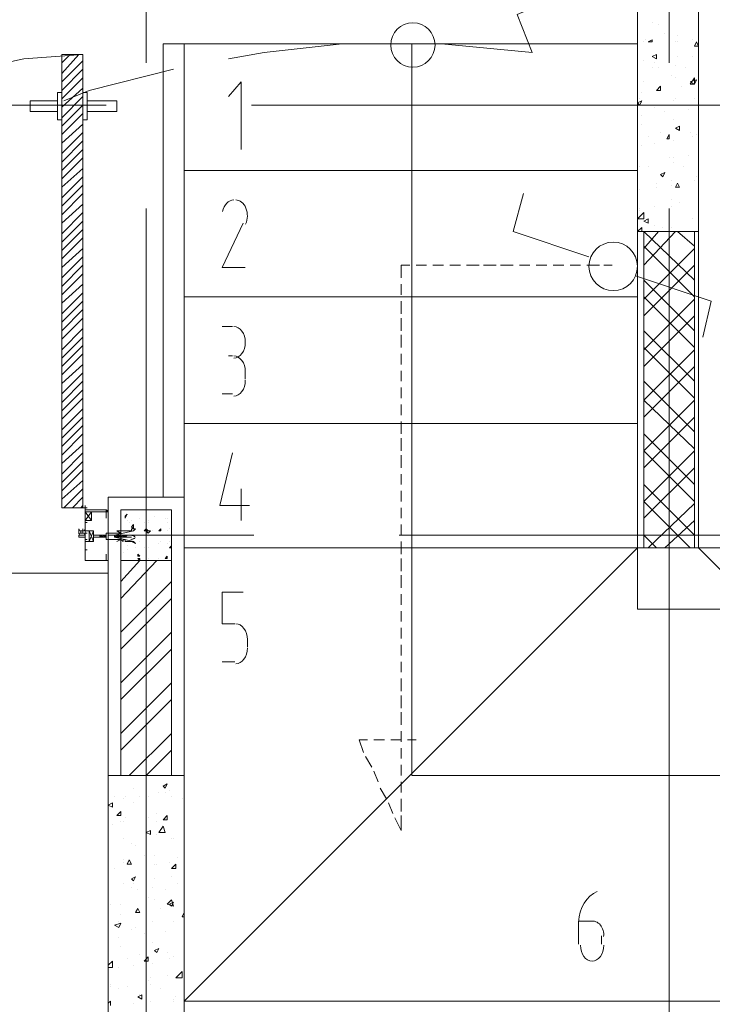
# Model space of a CAD drawing. Header units: millimetres. Extents: x 17 to 403, y 12 to 285.
# Tile 40 of 145: x 121 to 135, y 128 to 148. Entities that reach past the tile are written whole.
import ezdxf

# ---------------------------------------------------------------- set-up
doc = ezdxf.new("R2010")
doc.units = ezdxf.units.MM
doc.layers.add('LINE_000000', color=7, linetype='Continuous')

msp = doc.modelspace()

# ---------------------------------------------------------------- linework, layer by layer
at = {"layer": 'LINE_000000', "lineweight": 0}
for p, q in [((133.519, 151.257), (133.519, 137.033)), ((134.747, 151.257), (134.747, 137.033)), ((123.656, 149.691), (123.656, 146.77)), ((134.154, 149.691), (134.154, 146.77)), ((133.816, 147.574), (133.816, 147.574)), ((133.943, 147.532), (133.943, 147.532)), ((134.07, 147.362), (134.07, 147.362)), ((134.324, 147.32), (134.324, 147.32)), ((133.646, 147.193), (133.646, 147.193)), ((133.689, 147.235), (133.689, 147.235)), ((133.731, 147.193), (133.816, 147.235)), ((133.731, 147.193), (133.816, 147.193)), ((133.816, 147.193), (133.816, 147.235)), ((134.281, 147.193), (134.281, 147.193)), ((134.324, 147.193), (134.324, 147.193)), ((134.62, 147.235), (134.62, 147.235)), ((134.662, 147.108), (134.705, 147.193)), ((134.662, 147.108), (134.747, 147.108)), ((134.747, 147.108), (134.705, 147.193)), ((121.962, 146.77), (122.132, 146.939)), ((121.962, 146.558), (122.301, 146.939)), ((133.816, 146.897), (133.9, 146.939)), ((133.816, 146.897), (133.9, 146.854)), ((133.9, 146.854), (133.9, 146.939)), ((134.324, 146.897), (134.324, 146.897)), ((134.62, 146.897), (134.62, 146.897)), ((121.962, 146.389), (122.386, 146.812)), ((133.646, 146.812), (133.646, 146.812)), ((133.858, 146.77), (133.858, 146.77)), ((134.281, 146.727), (134.281, 146.727)), ((121.962, 146.219), (122.386, 146.643)), ((133.816, 146.685), (133.816, 146.685)), ((133.943, 146.685), (133.943, 146.685)), ((134.197, 146.516), (134.197, 146.516)), ((134.493, 146.685), (134.493, 146.685)), ((121.962, 146.05), (122.386, 146.473)), ((133.646, 146.389), (133.646, 146.389)), ((133.9, 146.219), (133.985, 146.304)), ((133.985, 146.219), (133.985, 146.304)), ((134.281, 146.473), (134.281, 146.473)), ((134.408, 146.304), (134.408, 146.304)), ((134.578, 146.346), (134.662, 146.473)), ((134.578, 146.389), (134.705, 146.431)), ((134.578, 146.389), (134.662, 146.346)), ((134.578, 146.346), (134.662, 146.346)), ((134.662, 146.346), (134.662, 146.473)), ((134.662, 146.346), (134.705, 146.431)), ((121.962, 146.177), (121.878, 146.177)), ((121.878, 146.177), (121.878, 145.627)), ((121.962, 145.881), (122.386, 146.262)), ((122.386, 146.177), (122.47, 146.177)), ((122.47, 146.177), (122.47, 145.627)), ((133.604, 146.177), (133.604, 146.177)), ((133.9, 146.219), (133.985, 146.219)), ((133.943, 146.219), (133.943, 146.219)), ((122.851, 145.923), (119.93, 145.923)), ((121.327, 146.008), (121.327, 145.796)), ((121.878, 146.008), (121.327, 146.008)), ((121.962, 145.669), (122.386, 146.092)), ((121.962, 145.5), (122.386, 145.923)), ((122.47, 146.008), (123.063, 146.008)), ((123.063, 146.008), (123.063, 145.796)), ((143.298, 145.923), (125.772, 145.923)), ((133.519, 145.965), (133.604, 146.008)), ((133.519, 145.965), (133.562, 145.923)), ((133.562, 146.05), (133.562, 146.05)), ((133.562, 145.923), (133.604, 146.008)), ((133.604, 145.965), (133.604, 145.965)), ((133.9, 145.923), (133.9, 145.923)), ((134.239, 146.008), (134.239, 146.008)), ((134.281, 146.05), (134.281, 146.05)), ((134.662, 146.05), (134.662, 146.05)), ((121.878, 145.796), (121.327, 145.796)), ((121.962, 145.33), (122.386, 145.754)), ((122.47, 145.796), (123.063, 145.796)), ((133.604, 145.711), (133.604, 145.711)), ((133.858, 145.881), (133.858, 145.881)), ((134.07, 145.796), (134.07, 145.796)), ((134.535, 145.838), (134.535, 145.838)), ((121.962, 145.627), (121.878, 145.627)), ((121.962, 145.161), (122.386, 145.542)), ((122.386, 145.627), (122.47, 145.627)), ((133.604, 145.542), (133.604, 145.542)), ((134.239, 145.627), (134.239, 145.627)), ((121.962, 144.949), (122.386, 145.373)), ((133.985, 145.373), (133.985, 145.373)), ((134.112, 145.246), (134.154, 145.33)), ((134.154, 145.246), (134.154, 145.33)), ((134.281, 145.457), (134.366, 145.5)), ((134.281, 145.457), (134.366, 145.415)), ((134.366, 145.415), (134.366, 145.5)), ((134.578, 145.373), (134.578, 145.373)), ((134.705, 145.33), (134.705, 145.33)), ((121.962, 144.78), (122.386, 145.203)), ((133.604, 145.119), (133.604, 145.119)), ((133.731, 145.288), (133.731, 145.288)), ((133.858, 145.161), (133.858, 145.161)), ((134.112, 145.246), (134.154, 145.246)), ((134.239, 145.203), (134.239, 145.203)), ((134.62, 145.288), (134.62, 145.288)), ((121.962, 144.611), (122.386, 145.034)), ((121.962, 144.441), (122.386, 144.865)), ((134.154, 144.865), (134.154, 144.865)), ((134.239, 144.865), (134.239, 144.865)), ((134.239, 144.78), (134.239, 144.78)), ((134.535, 144.907), (134.535, 144.907)), ((134.747, 144.907), (134.747, 144.907)), ((134.747, 144.907), (134.747, 144.907)), ((121.962, 144.272), (122.386, 144.653)), ((133.562, 144.695), (133.562, 144.695)), ((133.731, 144.695), (133.731, 144.695)), ((133.985, 144.526), (134.07, 144.568)), ((133.985, 144.526), (134.027, 144.484)), ((134.027, 144.484), (134.07, 144.568)), ((134.027, 144.526), (134.027, 144.526)), ((134.451, 144.695), (134.451, 144.695)), ((121.962, 144.06), (122.386, 144.484)), ((133.9, 144.357), (133.9, 144.357)), ((134.197, 144.399), (134.197, 144.399)), ((134.281, 144.272), (134.324, 144.357)), ((134.366, 144.272), (134.324, 144.357)), ((134.662, 144.399), (134.662, 144.399)), ((134.705, 144.484), (134.705, 144.484)), ((134.705, 144.484), (134.705, 144.484)), ((121.962, 143.891), (122.386, 144.314)), ((121.962, 143.722), (122.386, 144.145)), ((133.562, 144.23), (133.562, 144.23)), ((133.9, 144.272), (133.9, 144.272)), ((134.197, 144.314), (134.197, 144.314)), ((134.281, 144.272), (134.366, 144.272)), ((121.962, 143.552), (122.386, 143.933)), ((134.197, 144.018), (134.197, 144.018)), ((134.366, 143.976), (134.366, 143.976)), ((134.747, 144.018), (134.747, 144.018)), ((134.747, 144.018), (134.747, 144.018)), ((121.962, 143.341), (122.386, 143.764)), ((123.656, 143.849), (123.656, 126.323)), ((133.519, 143.637), (133.646, 143.764)), ((133.562, 143.849), (133.562, 143.849)), ((133.562, 143.806), (133.562, 143.806)), ((133.646, 143.637), (133.646, 143.764)), ((133.858, 143.891), (133.858, 143.891)), ((134.154, 143.849), (134.154, 126.323)), ((134.197, 143.891), (134.197, 143.891)), ((121.962, 143.171), (122.386, 143.595)), ((133.519, 143.637), (133.646, 143.637)), ((133.646, 143.595), (133.731, 143.637)), ((133.646, 143.595), (133.731, 143.552)), ((133.731, 143.552), (133.731, 143.637)), ((134.62, 143.637), (134.62, 143.637)), ((121.962, 143.002), (122.386, 143.425)), ((133.519, 143.383), (133.604, 143.468)), ((133.519, 143.383), (133.519, 143.383)), ((133.519, 143.383), (133.519, 143.383)), ((133.604, 143.383), (133.604, 143.468)), ((133.646, 143.044), (133.943, 143.383)), ((133.646, 142.706), (134.281, 143.383)), ((134.662, 142.409), (133.646, 143.383)), ((133.858, 143.51), (133.858, 143.51)), ((134.027, 143.468), (134.027, 143.468)), ((134.197, 143.468), (134.197, 143.468)), ((134.662, 143.087), (134.324, 143.383)), ((121.962, 142.833), (122.386, 143.256)), ((121.962, 142.663), (122.386, 143.044)), ((134.662, 142.071), (133.646, 143.087)), ((133.646, 142.028), (134.662, 143.044)), ((121.962, 142.452), (122.386, 142.875)), ((121.962, 142.282), (122.386, 142.706)), ((129.286, 142.706), (129.074, 142.706)), ((129.625, 142.706), (129.413, 142.706)), ((129.963, 142.706), (129.752, 142.706)), ((130.344, 142.706), (130.09, 142.706)), ((130.683, 142.706), (130.429, 142.706)), ((131.022, 142.706), (130.768, 142.706)), ((131.36, 142.706), (131.149, 142.706)), ((131.699, 142.706), (131.487, 142.706)), ((132.038, 142.706), (131.826, 142.706)), ((132.376, 142.706), (132.165, 142.706)), ((132.757, 142.706), (132.503, 142.706)), ((133.011, 142.706), (132.842, 142.706)), ((133.646, 141.69), (134.662, 142.706)), ((121.962, 142.113), (122.386, 142.536)), ((134.662, 141.393), (133.646, 142.409)), ((121.962, 141.944), (122.386, 142.325)), ((121.962, 141.732), (122.386, 142.155)), ((128.778, 142.325), (128.778, 142.113)), ((121.962, 141.563), (122.386, 141.986)), ((128.778, 141.986), (128.778, 141.732)), ((134.662, 141.055), (133.646, 142.071)), ((133.646, 141.012), (134.662, 142.028)), ((121.962, 141.393), (122.386, 141.817)), ((121.962, 141.224), (122.386, 141.647)), ((128.778, 141.647), (128.778, 141.393)), ((133.646, 140.674), (134.662, 141.69)), ((121.962, 141.012), (122.386, 141.436)), ((125.18, 141.478), (125.391, 141.478)), ((134.662, 140.377), (133.646, 141.393)), ((121.962, 140.843), (122.386, 141.266)), ((128.778, 141.309), (128.778, 141.055)), ((121.962, 140.674), (122.386, 141.097)), ((134.662, 140.039), (133.646, 141.055)), ((133.646, 139.996), (134.662, 141.012)), ((121.962, 140.504), (122.386, 140.928)), ((125.391, 140.885), (125.307, 140.885)), ((128.778, 140.928), (128.778, 140.716)), ((121.962, 140.335), (122.386, 140.716)), ((125.645, 140.589), (125.645, 140.42)), ((128.778, 140.589), (128.778, 140.377)), ((133.646, 139.658), (134.662, 140.674)), ((121.962, 140.123), (122.386, 140.547)), ((121.962, 139.954), (122.386, 140.377)), ((134.662, 139.361), (133.646, 140.377)), ((121.962, 139.785), (122.386, 140.208)), ((128.778, 140.25), (128.778, 140.039)), ((121.962, 139.615), (122.386, 140.039)), ((125.391, 140.123), (125.18, 140.123)), ((133.646, 138.98), (134.662, 139.996)), ((134.662, 139.023), (133.646, 139.996)), ((121.962, 139.404), (122.386, 139.827)), ((128.778, 139.912), (128.778, 139.7)), ((121.962, 139.234), (122.386, 139.658)), ((133.646, 138.642), (134.662, 139.658)), ((121.962, 139.065), (122.386, 139.488)), ((128.778, 139.573), (128.778, 139.319)), ((121.962, 138.896), (122.386, 139.319)), ((128.778, 139.234), (128.778, 138.98)), ((134.662, 138.303), (133.646, 139.319)), ((121.962, 138.726), (122.386, 139.107)), ((121.962, 138.515), (122.386, 138.938)), ((128.778, 138.896), (128.778, 138.642)), ((133.646, 137.964), (134.662, 138.98)), ((134.662, 137.964), (133.646, 138.98)), ((121.962, 138.345), (122.386, 138.769)), ((121.962, 138.176), (122.386, 138.599)), ((133.646, 137.626), (134.662, 138.642)), ((121.962, 138.007), (122.386, 138.388)), ((128.778, 138.515), (128.778, 138.303)), ((122.005, 137.837), (122.386, 138.218)), ((125.561, 138.218), (125.561, 137.583)), ((134.662, 137.287), (133.646, 138.303)), ((122.174, 137.837), (122.386, 138.049)), ((128.778, 138.176), (128.778, 137.964)), ((122.343, 137.837), (122.386, 137.88)), ((122.386, 137.837), (122.47, 137.837)), ((122.428, 137.88), (122.428, 137.795)), ((122.428, 137.837), (122.428, 137.837)), ((122.428, 137.837), (122.428, 137.837)), ((122.894, 137.837), (122.894, 137.837)), ((128.778, 137.837), (128.778, 137.626)), ((134.578, 137.033), (133.646, 137.964)), ((133.731, 137.033), (134.662, 137.922)), ((122.428, 137.753), (122.555, 137.583)), ((122.428, 137.583), (122.555, 137.753)), ((122.894, 137.753), (122.894, 137.753)), ((122.894, 137.753), (122.894, 137.753)), ((123.232, 137.668), (123.275, 137.71)), ((123.232, 137.626), (123.275, 137.71)), ((123.232, 137.668), (123.232, 137.626)), ((123.529, 137.626), (123.529, 137.626)), ((123.825, 137.668), (123.825, 137.668)), ((124.037, 137.626), (124.037, 137.626)), ((124.079, 137.626), (124.079, 137.626)), ((122.386, 137.329), (122.386, 137.414)), ((122.428, 137.583), (122.428, 137.499)), ((122.428, 137.583), (122.428, 137.499)), ((122.428, 137.541), (122.47, 137.541)), ((122.428, 137.541), (122.428, 137.541)), ((122.428, 137.541), (122.428, 137.541)), ((122.428, 137.541), (122.428, 137.541)), ((122.428, 137.541), (122.47, 137.541)), ((122.47, 137.541), (122.47, 137.541)), ((122.47, 137.541), (122.47, 137.541)), ((123.275, 137.583), (123.275, 137.583)), ((123.317, 137.541), (123.317, 137.541)), ((123.359, 137.583), (123.359, 137.583)), ((123.359, 137.456), (123.402, 137.499)), ((123.359, 137.456), (123.402, 137.414)), ((123.402, 137.414), (123.402, 137.499)), ((123.613, 137.541), (123.613, 137.541)), ((123.698, 137.583), (123.698, 137.583)), ((123.698, 137.541), (123.698, 137.541)), ((123.91, 137.372), (123.952, 137.414)), ((123.952, 137.372), (123.952, 137.414)), ((124.079, 137.541), (124.079, 137.541)), ((124.121, 137.414), (124.121, 137.414)), ((128.778, 137.499), (128.778, 137.287)), ((134.07, 137.033), (134.662, 137.583)), ((122.513, 137.372), (122.597, 137.16)), ((122.597, 137.372), (122.513, 137.16)), ((122.513, 137.372), (122.597, 137.16)), ((122.597, 137.372), (122.513, 137.16)), ((122.767, 137.287), (122.724, 137.245)), ((122.724, 137.287), (122.724, 137.287)), ((122.767, 137.287), (122.724, 137.287)), ((122.724, 137.287), (122.724, 137.245)), ((122.724, 137.245), (122.767, 137.245)), ((122.724, 137.245), (122.724, 137.245)), ((122.724, 137.245), (122.724, 137.245)), ((122.724, 137.245), (122.724, 137.245)), ((122.767, 137.287), (122.767, 137.245)), ((122.767, 137.287), (122.767, 137.245)), ((122.809, 137.287), (122.767, 137.245)), ((122.809, 137.287), (122.767, 137.287)), ((122.767, 137.287), (122.767, 137.287)), ((122.767, 137.287), (122.767, 137.287)), ((122.767, 137.287), (122.767, 137.287)), ((122.767, 137.287), (122.767, 137.287)), ((122.767, 137.245), (122.809, 137.245)), ((122.767, 137.245), (122.767, 137.245)), ((122.767, 137.245), (122.767, 137.245)), ((122.767, 137.245), (122.767, 137.245)), ((122.767, 137.245), (122.767, 137.245)), ((122.809, 137.287), (122.809, 137.245)), ((122.851, 137.287), (122.809, 137.245)), ((122.809, 137.287), (122.809, 137.287)), ((122.851, 137.287), (122.809, 137.245)), ((122.851, 137.287), (122.809, 137.287)), ((122.809, 137.287), (122.809, 137.287)), ((122.809, 137.287), (122.809, 137.287)), ((122.809, 137.287), (122.809, 137.287)), ((122.809, 137.245), (122.809, 137.245)), ((122.809, 137.245), (122.851, 137.245)), ((122.809, 137.245), (122.809, 137.245)), ((122.809, 137.245), (122.809, 137.245)), ((122.809, 137.245), (122.809, 137.245)), ((122.809, 137.245), (122.809, 137.245)), ((122.851, 137.287), (122.851, 137.287)), ((122.851, 137.287), (122.851, 137.287)), ((122.851, 137.245), (122.851, 137.245)), ((122.851, 137.245), (122.851, 137.245)), ((122.851, 137.245), (122.851, 137.245)), ((125.815, 137.287), (122.894, 137.287)), ((122.894, 137.287), (122.894, 137.287)), ((123.021, 137.287), (123.021, 137.287)), ((123.021, 137.287), (123.021, 137.287)), ((123.021, 137.287), (123.021, 137.245)), ((123.063, 137.287), (123.021, 137.245)), ((123.063, 137.287), (123.021, 137.245)), ((123.021, 137.287), (123.021, 137.287)), ((123.063, 137.287), (123.021, 137.287)), ((123.021, 137.287), (123.021, 137.287)), ((123.021, 137.287), (123.021, 137.287)), ((123.021, 137.287), (123.021, 137.287)), ((123.021, 137.245), (123.063, 137.245)), ((123.021, 137.245), (123.021, 137.245)), ((123.021, 137.245), (123.021, 137.245)), ((123.021, 137.245), (123.021, 137.245)), ((123.021, 137.245), (123.021, 137.245)), ((123.021, 137.245), (123.021, 137.245)), ((123.063, 137.287), (123.063, 137.245)), ((123.105, 137.287), (123.063, 137.245)), ((123.063, 137.287), (123.063, 137.287)), ((123.105, 137.287), (123.063, 137.287)), ((123.063, 137.287), (123.063, 137.287)), ((123.063, 137.287), (123.063, 137.287)), ((123.063, 137.287), (123.063, 137.287)), ((123.063, 137.245), (123.105, 137.245)), ((123.063, 137.245), (123.063, 137.245)), ((123.063, 137.245), (123.063, 137.245)), ((123.063, 137.245), (123.063, 137.245)), ((123.105, 137.287), (123.105, 137.245)), ((123.105, 137.287), (123.105, 137.287)), ((123.105, 137.287), (123.105, 137.287)), ((123.105, 137.287), (123.105, 137.287)), ((123.105, 137.287), (123.105, 137.287)), ((123.148, 137.287), (123.105, 137.245)), ((123.148, 137.287), (123.105, 137.245)), ((123.148, 137.287), (123.105, 137.287)), ((123.105, 137.245), (123.105, 137.245)), ((123.105, 137.245), (123.105, 137.245)), ((123.105, 137.245), (123.105, 137.245)), ((123.105, 137.245), (123.105, 137.245)), ((123.105, 137.245), (123.105, 137.245)), ((123.105, 137.245), (123.148, 137.245)), ((123.148, 137.287), (123.148, 137.245)), ((123.19, 137.287), (123.148, 137.245)), ((123.148, 137.287), (123.148, 137.287)), ((123.19, 137.287), (123.148, 137.287)), ((123.148, 137.287), (123.148, 137.287)), ((123.148, 137.287), (123.148, 137.287)), ((123.148, 137.287), (123.148, 137.287)), ((123.148, 137.287), (123.148, 137.287)), ((123.148, 137.245), (123.19, 137.245)), ((123.148, 137.245), (123.148, 137.245)), ((123.148, 137.245), (123.148, 137.245)), ((123.148, 137.245), (123.148, 137.245)), ((123.148, 137.245), (123.148, 137.245)), ((123.232, 137.287), (123.19, 137.245)), ((123.232, 137.287), (123.19, 137.287)), ((123.19, 137.287), (123.19, 137.245)), ((123.19, 137.287), (123.19, 137.245)), ((123.19, 137.287), (123.19, 137.287)), ((123.19, 137.287), (123.19, 137.287)), ((123.19, 137.287), (123.19, 137.287)), ((123.19, 137.287), (123.19, 137.287)), ((123.19, 137.245), (123.232, 137.245)), ((123.19, 137.245), (123.19, 137.245)), ((123.19, 137.245), (123.19, 137.245)), ((123.19, 137.245), (123.19, 137.245)), ((123.19, 137.245), (123.19, 137.245)), ((123.232, 137.287), (123.232, 137.245)), ((123.275, 137.287), (123.232, 137.245)), ((123.232, 137.287), (123.232, 137.287)), ((123.275, 137.287), (123.232, 137.287)), ((123.232, 137.287), (123.232, 137.287)), ((123.232, 137.287), (123.232, 137.287)), ((123.232, 137.287), (123.232, 137.287)), ((123.232, 137.245), (123.232, 137.245)), ((123.232, 137.245), (123.232, 137.245)), ((123.232, 137.245), (123.232, 137.245)), ((123.232, 137.245), (123.359, 137.245)), ((123.275, 137.287), (123.359, 137.287)), ((123.275, 137.287), (123.275, 137.287)), ((123.317, 137.329), (123.317, 137.329)), ((123.317, 137.287), (123.317, 137.287)), ((123.613, 137.372), (123.613, 137.372)), ((123.656, 137.372), (123.74, 137.372)), ((123.656, 137.372), (123.698, 137.329)), ((123.698, 137.329), (123.74, 137.372)), ((123.698, 137.329), (123.698, 137.329)), ((123.783, 137.372), (123.783, 137.372)), ((123.91, 137.372), (123.952, 137.372)), ((124.079, 137.372), (124.079, 137.372)), ((146.219, 137.287), (128.736, 137.287)), ((133.9, 137.033), (133.646, 137.287)), ((122.428, 136.948), (122.428, 137.033)), ((123.275, 137.075), (123.275, 137.075)), ((123.444, 137.033), (123.444, 137.033)), ((123.529, 137.16), (123.529, 137.16)), ((123.613, 137.033), (123.613, 137.033)), ((123.656, 137.075), (123.656, 137.075)), ((123.698, 137.033), (123.698, 137.033)), ((123.91, 137.118), (123.91, 137.118)), ((123.952, 137.16), (123.952, 137.16)), ((124.079, 137.118), (124.079, 137.118)), ((124.079, 137.118), (124.079, 137.118)), ((124.121, 137.16), (124.121, 137.16)), ((124.121, 137.033), (124.164, 137.075)), ((124.121, 137.033), (124.164, 137.033)), ((124.121, 137.033), (124.121, 137.033)), ((128.778, 137.16), (128.778, 136.906)), ((133.519, 137.033), (143.849, 137.033)), ((134.747, 137.033), (143.849, 137.033)), ((122.428, 136.991), (122.428, 136.991)), ((122.428, 136.991), (122.428, 136.991)), ((122.428, 136.991), (122.428, 136.991)), ((122.428, 136.991), (122.47, 136.991)), ((122.47, 136.991), (122.47, 136.991)), ((122.47, 136.991), (122.47, 136.991)), ((123.19, 136.948), (123.19, 136.948)), ((123.275, 136.991), (123.275, 136.991)), ((123.486, 136.864), (123.486, 136.906)), ((123.529, 136.864), (123.486, 136.906)), ((123.486, 136.864), (123.529, 136.864)), ((123.486, 136.821), (123.529, 136.821)), ((123.486, 136.821), (123.529, 136.779)), ((123.529, 136.779), (123.529, 136.821)), ((123.656, 136.821), (123.656, 136.821)), ((123.698, 136.821), (123.698, 136.821)), ((123.91, 136.821), (123.91, 136.821)), ((124.037, 136.821), (124.079, 136.864)), ((124.037, 136.821), (124.079, 136.821)), ((124.079, 136.821), (124.079, 136.864)), ((124.079, 136.864), (124.079, 136.864)), ((128.778, 136.821), (128.778, 136.567)), ((122.851, 136.779), (122.851, 136.779)), ((122.851, 136.779), (122.851, 136.779)), ((122.894, 136.779), (122.894, 136.779)), ((122.894, 136.779), (122.894, 136.779)), ((122.894, 136.779), (122.894, 136.779)), ((122.894, 136.779), (122.894, 136.779)), ((122.894, 136.737), (122.894, 136.737)), ((123.148, 136.356), (123.529, 136.779)), ((123.148, 136.017), (123.867, 136.779)), ((128.778, 136.483), (128.778, 136.229)), ((123.148, 135.34), (124.164, 136.356)), ((123.148, 135.001), (124.164, 136.017)), ((128.778, 136.102), (128.778, 135.89)), ((128.778, 135.763), (128.778, 135.551)), ((128.778, 135.424), (128.778, 135.213)), ((123.148, 134.324), (124.164, 135.34)), ((125.688, 135.043), (125.688, 135.213)), ((128.778, 135.086), (128.778, 134.874)), ((123.148, 133.985), (124.164, 135.001)), ((125.18, 134.747), (125.434, 134.747)), ((128.778, 134.747), (128.778, 134.535)), ((123.148, 133.308), (124.164, 134.324)), ((128.778, 134.408), (128.778, 134.154)), ((128.778, 134.07), (128.778, 133.816)), ((123.148, 132.969), (124.164, 133.985)), ((128.778, 133.731), (128.778, 133.477)), ((123.317, 132.461), (124.164, 133.308)), ((128.778, 133.35), (128.778, 133.138)), ((128.228, 133.181), (128.439, 133.181)), ((128.566, 133.181), (128.778, 133.181)), ((128.905, 133.181), (129.074, 133.181)), ((123.656, 132.461), (124.164, 132.969)), ((128.778, 133.011), (128.778, 132.8)), ((128.185, 132.63), (128.058, 132.842)), ((128.778, 132.673), (128.778, 132.461)), ((123.275, 132.461), (123.275, 132.461)), ((128.312, 132.334), (128.228, 132.546)), ((123.994, 132.249), (124.079, 132.292)), ((124.037, 132.207), (124.079, 132.292)), ((128.778, 132.334), (128.778, 132.122)), ((123.402, 132.207), (123.402, 132.207)), ((123.91, 132.122), (123.91, 132.122)), ((123.994, 132.249), (124.037, 132.207)), ((124.037, 132.122), (124.037, 132.122)), ((124.121, 132.165), (124.121, 132.165)), ((128.482, 131.995), (128.355, 132.207)), ((122.894, 131.868), (122.978, 131.911)), ((122.894, 131.868), (122.978, 131.826)), ((122.978, 131.826), (122.978, 131.911)), ((123.021, 132.038), (123.021, 132.038)), ((123.19, 131.995), (123.19, 131.995)), ((123.232, 132.038), (123.232, 132.038)), ((123.402, 131.911), (123.402, 131.911)), ((123.529, 132.038), (123.529, 132.038)), ((123.698, 132.038), (123.698, 132.038)), ((124.164, 132.038), (124.164, 132.038)), ((124.375, 131.995), (124.375, 131.995)), ((128.609, 131.699), (128.524, 131.911)), ((128.778, 131.995), (128.778, 131.741)), ((123.063, 131.657), (123.148, 131.741)), ((123.148, 131.657), (123.148, 131.741)), ((123.867, 131.699), (123.867, 131.699)), ((122.978, 131.487), (122.978, 131.487)), ((123.063, 131.657), (123.148, 131.657)), ((123.148, 131.53), (123.148, 131.53)), ((123.19, 131.53), (123.19, 131.53)), ((123.232, 131.614), (123.232, 131.614)), ((123.698, 131.614), (123.698, 131.614)), ((123.698, 131.614), (123.698, 131.614)), ((123.867, 131.53), (123.867, 131.53)), ((123.994, 131.572), (124.079, 131.657)), ((123.994, 131.572), (124.079, 131.572)), ((124.079, 131.572), (124.079, 131.657)), ((123.656, 131.318), (123.74, 131.36)), ((123.656, 131.318), (123.74, 131.276)), ((123.74, 131.276), (123.74, 131.36)), ((123.867, 131.276), (123.867, 131.276)), ((123.91, 131.318), (123.994, 131.445)), ((123.19, 131.191), (123.19, 131.191)), ((123.359, 131.106), (123.359, 131.106)), ((124.164, 131.191), (124.164, 131.191)), ((124.206, 131.191), (124.206, 131.191)), ((122.894, 130.895), (122.894, 130.895)), ((123.444, 131.064), (123.444, 131.064)), ((123.19, 130.768), (123.19, 130.768)), ((123.19, 130.725), (123.19, 130.725)), ((123.275, 130.683), (123.317, 130.768)), ((123.275, 130.683), (123.359, 130.683)), ((123.359, 130.683), (123.317, 130.768)), ((123.613, 130.852), (123.613, 130.852)), ((123.825, 130.852), (123.825, 130.852)), ((123.825, 130.683), (123.825, 130.683)), ((123.867, 130.683), (123.867, 130.683)), ((124.121, 130.725), (124.121, 130.725)), ((124.164, 130.598), (124.248, 130.683)), ((124.248, 130.598), (124.248, 130.683)), ((124.291, 130.81), (124.291, 130.81)), ((123.021, 130.598), (123.021, 130.598)), ((124.164, 130.598), (124.248, 130.598)), ((123.19, 130.302), (123.19, 130.302)), ((123.359, 130.387), (123.444, 130.429)), ((123.359, 130.387), (123.402, 130.344)), ((123.402, 130.344), (123.444, 130.429)), ((123.402, 130.302), (123.402, 130.302)), ((123.825, 130.387), (123.825, 130.387)), ((124.164, 130.429), (124.164, 130.429)), ((124.291, 130.302), (124.291, 130.302)), ((123.359, 130.217), (123.359, 130.217)), ((123.486, 130.175), (123.486, 130.175)), ((123.783, 130.217), (123.783, 130.217)), ((124.037, 130.175), (124.037, 130.175)), ((123.698, 130.006), (123.698, 130.006)), ((123.825, 129.963), (123.825, 129.963)), ((124.079, 129.879), (124.164, 129.963)), ((124.121, 129.879), (124.206, 129.921)), ((124.206, 129.836), (124.164, 129.963)), ((124.164, 129.836), (124.206, 129.921)), ((122.936, 129.879), (122.936, 129.879)), ((123.148, 129.879), (123.148, 129.879)), ((123.444, 129.709), (123.486, 129.794)), ((123.444, 129.709), (123.529, 129.709)), ((123.444, 129.709), (123.444, 129.709)), ((123.529, 129.709), (123.486, 129.794)), ((123.952, 129.794), (123.952, 129.794)), ((124.079, 129.879), (124.206, 129.836)), ((124.121, 129.879), (124.164, 129.836)), ((124.375, 129.625), (124.418, 129.709)), ((123.021, 129.455), (123.148, 129.498)), ((123.105, 129.54), (123.105, 129.54)), ((123.105, 129.413), (123.148, 129.498)), ((123.148, 129.667), (123.148, 129.667)), ((123.783, 129.54), (123.783, 129.54)), ((123.783, 129.54), (123.783, 129.54)), ((124.206, 129.54), (124.206, 129.54)), ((124.375, 129.625), (124.418, 129.625)), ((132.334, 129.54), (132.334, 129.074)), ((132.588, 129.54), (132.334, 129.54)), ((123.021, 129.455), (123.105, 129.413)), ((123.148, 129.455), (123.148, 129.455)), ((123.359, 129.371), (123.359, 129.371)), ((123.444, 129.413), (123.444, 129.413)), ((124.037, 129.328), (124.037, 129.328)), ((123.105, 129.201), (123.105, 129.201)), ((123.613, 129.286), (123.613, 129.286)), ((123.783, 129.117), (123.783, 129.117)), ((132.8, 129.074), (132.8, 129.244)), ((123.148, 129.032), (123.148, 129.032)), ((123.825, 128.947), (123.91, 128.99)), ((123.825, 128.947), (123.867, 128.905)), ((123.867, 128.905), (123.91, 128.99)), ((124.079, 128.905), (124.079, 128.905)), ((124.418, 128.947), (124.418, 128.947)), ((122.894, 128.651), (122.978, 128.736)), ((122.978, 128.609), (122.978, 128.736)), ((123.275, 128.778), (123.275, 128.778)), ((123.529, 128.863), (123.529, 128.863)), ((123.613, 128.736), (123.698, 128.82)), ((123.613, 128.736), (123.698, 128.736)), ((123.698, 128.736), (123.698, 128.82)), ((124.121, 128.778), (124.121, 128.778)), ((124.206, 128.82), (124.206, 128.82)), ((122.894, 128.609), (122.978, 128.609)), ((123.105, 128.609), (123.105, 128.609)), ((123.402, 128.651), (123.402, 128.651)), ((123.783, 128.693), (123.783, 128.693)), ((124.248, 128.397), (124.375, 128.524)), ((124.375, 128.397), (124.375, 128.524)), ((123.698, 128.355), (123.698, 128.355)), ((123.74, 128.397), (123.74, 128.397)), ((124.079, 128.439), (124.079, 128.439)), ((124.248, 128.397), (124.375, 128.397)), ((124.418, 128.355), (124.418, 128.355)), ((122.936, 128.27), (122.936, 128.27)), ((122.936, 128.228), (122.936, 128.228)), ((123.105, 128.185), (123.105, 128.185)), ((123.275, 128.228), (123.275, 128.228)), ((123.74, 128.27), (123.74, 128.27)), ((123.952, 128.185), (123.952, 128.185)), ((122.894, 127.889), (122.936, 127.931)), ((122.936, 127.847), (122.936, 127.931)), ((123.486, 128.016), (123.571, 128.058)), ((123.486, 128.016), (123.571, 127.974)), ((123.529, 128.058), (123.529, 128.058)), ((123.571, 127.974), (123.571, 128.058)), ((123.74, 127.931), (123.74, 127.931)), ((124.206, 127.974), (124.206, 127.974)), ((124.206, 127.931), (124.206, 127.931)), ((124.248, 128.016), (124.248, 128.016)), ((124.418, 127.931), (143.849, 127.931)), ((124.418, 127.931), (124.418, 127.931)), ((123.402, 127.889), (123.402, 127.889))]:
    msp.add_line(p, q, dxfattribs=at)
for points in [[(132.588, 148.378), (131.106, 147.743), (131.403, 146.981)], [(127.593, 147.151), (126.026, 146.981), (125.307, 146.854)], [(131.403, 146.981), (129.582, 147.151), (128.736, 147.151)], [(128.99, 147.151), (128.99, 132.461), (139.234, 132.461), (139.234, 135.805)], [(122.386, 146.939), (121.2, 146.854), (120.015, 146.6), (118.914, 146.219), (117.856, 145.711), (116.882, 145.034), (115.951, 144.23), (115.189, 143.341), (114.512, 142.367), (114.004, 141.309), (113.623, 140.166), (113.411, 139.023), (113.326, 137.837)], [(124.206, 146.643), (122.513, 146.219), (122.005, 146.008)], [(125.561, 145.034), (125.561, 146.389), (125.307, 146.092)], [(132.546, 142.875), (131.022, 143.383), (131.233, 144.145)], [(125.415, 144.018), (125.376, 144.014), (125.339, 144.002), (125.304, 143.982), (125.273, 143.954), (125.245, 143.921), (125.221, 143.881), (125.202, 143.836), (125.188, 143.787)], [(125.652, 143.532), (125.667, 143.57), (125.678, 143.61), (125.685, 143.651), (125.688, 143.693), (125.686, 143.734), (125.681, 143.776), (125.672, 143.816), (125.658, 143.855), (125.641, 143.891), (125.621, 143.923), (125.598, 143.951), (125.572, 143.975), (125.545, 143.993), (125.516, 144.007), (125.485, 144.015), (125.454, 144.018)], [(125.603, 143.552), (125.18, 142.663), (125.645, 142.663)], [(128.947, 142.706), (128.778, 142.706), (128.778, 142.452)], [(133.477, 142.494), (135.001, 141.986), (134.832, 141.266)], [(125.412, 140.843), (125.459, 140.849), (125.503, 140.868), (125.543, 140.897), (125.577, 140.936), (125.606, 140.983), (125.627, 141.037), (125.641, 141.097), (125.645, 141.161), (125.641, 141.224), (125.627, 141.284), (125.606, 141.338), (125.577, 141.385), (125.543, 141.424), (125.503, 141.453), (125.459, 141.472), (125.412, 141.478)], [(125.645, 140.568), (125.641, 140.632), (125.627, 140.691), (125.606, 140.745), (125.577, 140.792), (125.543, 140.831), (125.503, 140.86), (125.459, 140.879), (125.412, 140.885)], [(125.412, 140.081), (125.459, 140.087), (125.503, 140.106), (125.543, 140.135), (125.577, 140.174), (125.606, 140.221), (125.627, 140.275), (125.641, 140.335), (125.645, 140.399)], [(125.391, 138.938), (125.137, 137.88), (125.73, 137.88)], [(122.894, 132.461), (122.894, 138.049), (124.418, 138.049), (124.418, 132.461)], [(122.428, 136.779), (122.428, 137.16), (122.428, 137.202), (122.428, 137.16), (122.597, 137.16), (122.597, 137.287), (122.597, 137.372), (122.428, 137.372), (122.428, 137.329), (122.428, 137.372), (122.428, 137.795), (122.851, 137.795), (122.851, 137.668), (122.851, 137.626), (122.851, 137.668), (122.851, 137.753), (122.428, 137.753), (122.428, 137.583)], [(122.851, 137.753), (122.894, 137.753), (122.851, 137.795)], [(122.894, 137.795), (122.851, 137.753), (122.894, 137.795), (122.894, 137.753)], [(122.301, 137.414), (122.301, 137.329), (122.301, 137.372)], [(122.314, 137.402), (122.308, 137.389), (122.304, 137.377), (122.302, 137.364), (122.301, 137.35), (122.302, 137.337), (122.304, 137.324), (122.308, 137.312), (122.314, 137.299)], [(122.415, 137.299), (122.421, 137.312), (122.425, 137.324), (122.427, 137.337), (122.428, 137.35), (122.427, 137.364), (122.425, 137.377), (122.421, 137.389), (122.415, 137.402)], [(122.428, 137.541), (122.428, 137.372), (122.597, 137.372), (122.597, 137.16), (122.428, 137.16), (122.428, 137.033)], [(122.303, 137.385), (122.318, 137.379), (122.333, 137.375), (122.349, 137.373), (122.364, 137.372), (122.38, 137.373), (122.396, 137.375), (122.411, 137.379), (122.426, 137.385)], [(122.426, 137.316), (122.411, 137.322), (122.396, 137.326), (122.38, 137.328), (122.364, 137.329), (122.349, 137.328), (122.333, 137.326), (122.318, 137.322), (122.303, 137.316)], [(122.724, 137.245), (122.597, 137.245), (122.597, 137.287), (122.597, 137.329), (122.597, 137.287), (122.724, 137.287)], [(123.148, 137.372), (123.063, 137.372), (123.148, 137.329)], [(123.432, 137.253), (123.423, 137.261), (123.412, 137.267), (123.402, 137.273), (123.391, 137.277), (123.38, 137.281), (123.368, 137.284), (123.356, 137.286), (123.344, 137.287)], [(123.344, 137.202), (123.356, 137.203), (123.368, 137.205), (123.38, 137.208), (123.391, 137.212), (123.402, 137.217), (123.412, 137.222), (123.423, 137.229), (123.432, 137.236)], [(133.519, 137.033), (133.519, 135.805), (137.245, 135.805)], [(122.428, 136.991), (122.428, 136.779), (122.851, 136.779), (122.851, 136.864), (122.851, 136.906), (122.851, 136.864), (122.851, 136.779), (122.428, 136.779)], [(125.434, 135.509), (125.18, 135.509), (125.18, 136.144), (125.603, 136.144)], [(125.688, 135.192), (125.683, 135.255), (125.669, 135.315), (125.648, 135.369), (125.619, 135.416), (125.585, 135.455), (125.545, 135.484), (125.502, 135.503), (125.455, 135.509)], [(125.455, 134.705), (125.502, 134.711), (125.545, 134.73), (125.585, 134.759), (125.619, 134.798), (125.648, 134.845), (125.669, 134.899), (125.683, 134.958), (125.688, 135.022)], [(128.016, 132.927), (127.931, 133.181), (128.101, 133.181)], [(128.778, 131.657), (128.778, 131.36), (128.651, 131.614)], [(123.994, 131.445), (124.037, 131.318), (123.91, 131.318)], [(132.712, 130.134), (132.635, 130.092), (132.564, 130.037), (132.502, 129.971), (132.448, 129.896), (132.404, 129.811), (132.37, 129.72), (132.347, 129.622), (132.335, 129.52)], [(132.84, 129.228), (132.842, 129.26), (132.841, 129.291), (132.837, 129.322), (132.83, 129.353), (132.82, 129.382), (132.807, 129.41), (132.792, 129.435), (132.774, 129.459), (132.754, 129.481), (132.732, 129.499), (132.708, 129.514), (132.684, 129.526), (132.658, 129.534), (132.632, 129.539), (132.605, 129.54), (132.578, 129.537)], [(132.376, 129.053), (132.381, 128.989), (132.395, 128.93), (132.416, 128.876), (132.445, 128.829), (132.479, 128.79), (132.519, 128.761), (132.562, 128.742), (132.609, 128.736), (132.656, 128.742), (132.7, 128.761), (132.739, 128.79), (132.774, 128.829), (132.802, 128.876), (132.824, 128.93), (132.837, 128.989), (132.842, 129.053)]]:
    msp.add_lwpolyline(points, dxfattribs=at)
for points in [[(133.519, 143.383), (134.747, 143.383), (134.747, 148.463), (133.519, 148.463), (133.519, 143.383)], [(129.455, 147.129), (129.446, 147.219), (129.42, 147.303), (129.379, 147.378), (129.325, 147.444), (129.259, 147.498), (129.184, 147.539), (129.1, 147.565), (129.011, 147.574), (128.921, 147.565), (128.838, 147.539), (128.762, 147.498), (128.697, 147.444), (128.642, 147.378), (128.601, 147.303), (128.575, 147.219), (128.566, 147.129), (128.575, 147.04), (128.601, 146.956), (128.642, 146.881), (128.697, 146.815), (128.762, 146.761), (128.838, 146.72), (128.921, 146.694), (129.011, 146.685), (129.1, 146.694), (129.184, 146.72), (129.259, 146.761), (129.325, 146.815), (129.379, 146.881), (129.42, 146.956), (129.446, 147.04), (129.455, 147.129)], [(124.418, 138.049), (123.994, 138.049), (123.994, 147.151), (124.418, 147.151), (124.418, 138.049)], [(133.519, 144.611), (124.418, 144.611), (124.418, 147.151), (133.519, 147.151), (133.519, 144.611)], [(121.962, 137.837), (121.962, 146.939), (122.386, 146.939), (122.386, 137.837), (121.962, 137.837)], [(133.519, 142.071), (124.418, 142.071), (124.418, 144.611), (133.519, 144.611), (133.519, 142.071)], [(134.662, 143.383), (133.646, 143.383), (133.646, 137.033), (134.662, 137.033), (134.662, 143.383)], [(133.031, 143.171), (132.933, 143.161), (132.842, 143.133), (132.759, 143.087), (132.687, 143.028), (132.628, 142.956), (132.583, 142.873), (132.555, 142.781), (132.546, 142.683), (132.556, 142.585), (132.584, 142.494), (132.63, 142.411), (132.689, 142.339), (132.761, 142.28), (132.844, 142.235), (132.936, 142.207), (133.034, 142.198), (133.132, 142.208), (133.223, 142.236), (133.306, 142.282), (133.378, 142.341), (133.437, 142.413), (133.482, 142.496), (133.51, 142.588), (133.519, 142.686), (133.509, 142.784), (133.481, 142.875), (133.435, 142.958), (133.376, 143.03), (133.304, 143.089), (133.221, 143.134), (133.129, 143.162), (133.031, 143.171)], [(133.034, 142.198), (133.132, 142.208), (133.223, 142.236), (133.306, 142.282), (133.378, 142.341), (133.437, 142.413), (133.482, 142.496), (133.51, 142.588), (133.519, 142.686), (133.509, 142.784), (133.481, 142.875), (133.435, 142.958), (133.376, 143.03), (133.304, 143.089), (133.221, 143.134), (133.129, 143.162), (133.031, 143.171), (132.933, 143.161), (132.842, 143.133), (132.759, 143.087), (132.687, 143.028), (132.628, 142.956), (132.583, 142.873), (132.555, 142.781), (132.546, 142.683), (132.556, 142.585), (132.584, 142.494), (132.63, 142.411), (132.689, 142.339), (132.761, 142.28), (132.844, 142.235), (132.936, 142.207), (133.034, 142.198)], [(133.519, 139.531), (124.418, 139.531), (124.418, 142.071), (133.519, 142.071), (133.519, 139.531)], [(133.519, 137.033), (124.418, 137.033), (124.418, 139.531), (133.519, 139.531), (133.519, 137.033)], [(122.386, 137.837), (122.005, 137.837), (122.386, 137.837)], [(122.428, 137.795), (122.428, 137.414), (122.428, 137.795)], [(122.894, 137.753), (122.894, 137.795), (122.894, 137.753)], [(124.164, 137.795), (123.148, 137.795), (123.148, 136.779), (124.164, 136.779), (124.164, 137.795)], [(122.428, 137.583), (122.428, 137.753), (122.555, 137.753), (122.555, 137.583), (122.428, 137.583)], [(123.021, 137.287), (123.402, 137.372), (123.444, 137.414), (123.359, 137.414), (123.359, 137.372), (123.317, 137.372), (123.275, 137.372), (123.232, 137.372), (123.19, 137.372), (123.148, 137.372), (123.148, 137.329), (123.105, 137.329), (123.063, 137.329), (122.851, 137.329), (122.851, 137.202), (123.063, 137.202), (123.105, 137.202), (123.148, 137.202), (123.19, 137.16), (123.19, 137.202), (123.232, 137.202), (123.232, 137.16), (123.275, 137.16), (123.317, 137.16), (123.359, 137.16), (123.444, 137.118), (123.402, 137.16), (123.021, 137.245), (123.021, 137.287)], [(123.613, 137.372), (123.656, 137.414), (123.698, 137.372), (123.613, 137.372)], [(122.428, 137.287), (122.428, 137.372), (122.428, 137.329), (122.47, 137.329), (122.428, 137.329), (122.428, 137.202), (122.47, 137.202), (122.428, 137.202), (122.428, 137.16), (122.428, 137.245), (122.386, 137.245), (122.343, 137.245), (122.386, 137.245), (122.301, 137.245), (122.301, 137.287), (122.386, 137.287), (122.343, 137.287), (122.386, 137.287), (122.428, 137.287)], [(122.428, 137.287), (122.428, 137.372), (122.428, 137.329), (122.47, 137.329), (122.428, 137.329), (122.428, 137.202), (122.47, 137.202), (122.428, 137.202), (122.428, 137.16), (122.428, 137.245), (122.386, 137.245), (122.343, 137.245), (122.386, 137.245), (122.301, 137.245), (122.301, 137.287), (122.386, 137.287), (122.343, 137.287), (122.386, 137.287), (122.428, 137.287)], [(122.343, 137.329), (122.343, 137.372), (122.343, 137.329)], [(122.597, 137.372), (122.513, 137.372), (122.513, 137.16), (122.597, 137.16), (122.597, 137.372)], [(122.597, 137.372), (122.513, 137.372), (122.513, 137.16), (122.597, 137.16), (122.597, 137.372)], [(123.148, 137.202), (123.063, 137.16), (123.148, 137.202)], [(124.418, 127.931), (133.519, 137.033), (124.418, 137.033), (124.418, 127.931)], [(133.519, 137.033), (134.154, 137.033), (134.154, 127.931), (124.418, 127.931), (133.519, 137.033)], [(134.747, 137.033), (134.154, 137.033), (134.154, 127.931), (143.849, 127.931), (134.747, 137.033)], [(134.747, 137.033), (143.849, 137.033), (143.849, 127.931), (134.747, 137.033)], [(122.894, 136.779), (122.851, 136.779), (122.894, 136.779)], [(122.894, 136.779), (122.851, 136.779), (122.894, 136.779)], [(124.164, 136.779), (123.148, 136.779), (123.148, 132.461), (124.164, 132.461), (124.164, 136.779)], [(122.894, 126.407), (122.894, 136.525), (96.774, 136.525), (96.774, 126.407), (122.894, 126.407)], [(96.774, 126.407), (96.774, 136.525), (122.894, 136.525), (122.894, 126.407), (96.774, 126.407)], [(122.894, 126.407), (124.418, 126.407), (124.418, 132.461), (122.894, 132.461), (122.894, 126.407)]]:
    msp.add_lwpolyline(points, close=True, dxfattribs=at)

doc.saveas('drawing.dxf')
